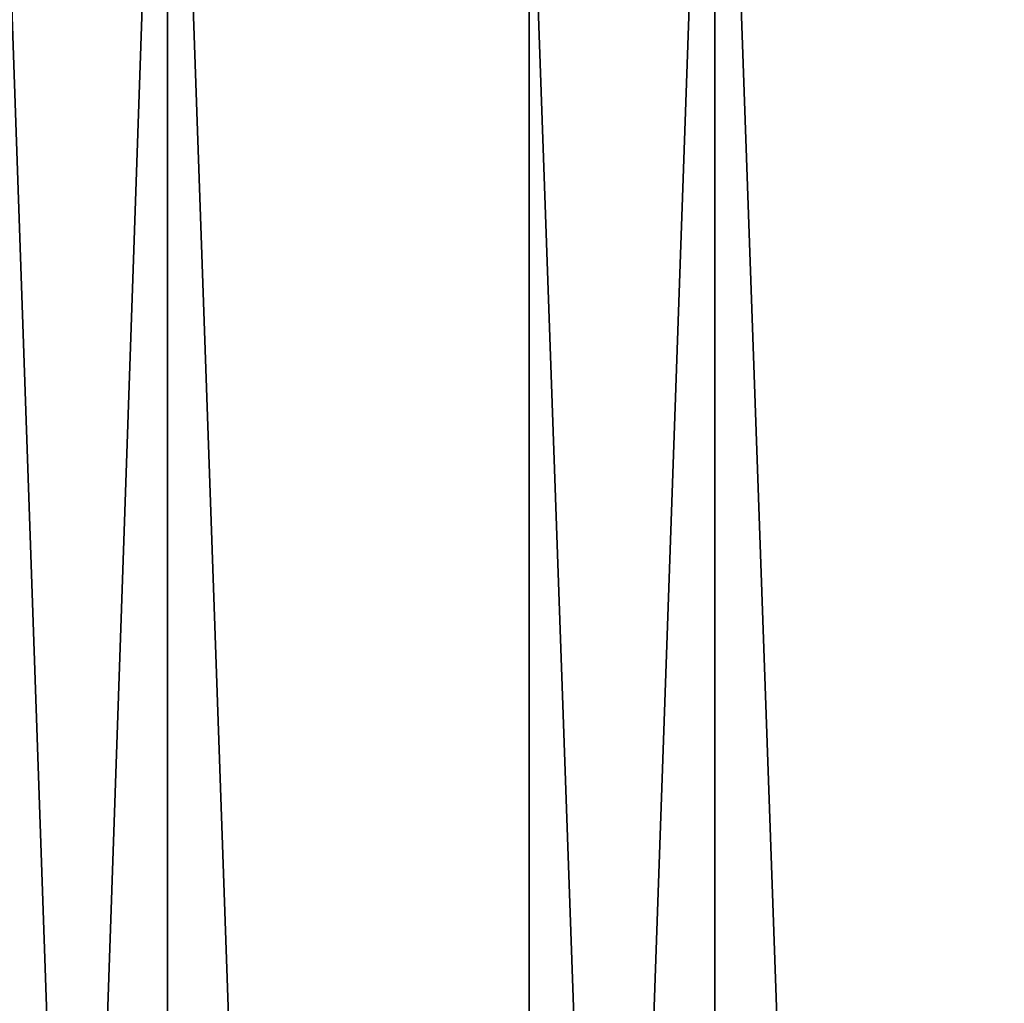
# Model space of a CAD drawing. Header units: millimetres. Extents: x -56 to 60, y -2 to 74.
# Tile 211 of 256: x -14.83 to -10.69, y 65.22 to 69.36. Entities that reach past the tile are written whole.
import ezdxf

# ---------------------------------------------------------------- set-up
doc = ezdxf.new("R2010")
doc.units = ezdxf.units.MM
doc.header["$LTSCALE"] = 127.314815
for name, color, linetype in [('145', 7, 'CONTINUOUS'), ('148', 7, 'CONTINUOUS'), ('149', 7, 'CONTINUOUS'), ('150', 7, 'CONTINUOUS')]:
    doc.layers.add(name, color=color, linetype=linetype)

msp = doc.modelspace()

# ---------------------------------------------------------------- linework, layer by layer
at = {"layer": '145', "color": 7, "linetype": 'CONTINUOUS', "true_color": 0x96918c}
for points in [[(-14.9024, 6.7, 39.8016), (-14.9021, 70.5, 39.8017), (-12.6871, 6.7, 40.5621), (-14.9024, 6.7, 39.8016)], [(-14.9021, 70.5, 39.8017), (-12.6869, 70.5, 40.5622), (-12.6871, 6.7, 40.5621), (-14.9021, 70.5, 39.8017)], [(-12.6871, 6.7, 40.5621), (-12.6869, 70.5, 40.5622), (-10.4333, 6.7, 41.1995), (-12.6871, 6.7, 40.5621)], [(-12.6869, 70.5, 40.5622), (-10.4331, 70.5, 41.1995), (-10.4333, 6.7, 41.1995), (-12.6869, 70.5, 40.5622)]]:
    msp.add_3dface(points, dxfattribs=at)
at = {"layer": '148', "color": 7, "linetype": 'CONTINUOUS', "true_color": 0x96918c}
for points in [[(-16.4712, 6.7, 41.3394), (-14.209, 6.7, 42.1705), (-16.4711, 72.5, 41.3395), (-16.4712, 6.7, 41.3394)], [(-16.4711, 72.5, 41.3395), (-14.209, 6.7, 42.1705), (-14.2089, 72.5, 42.1706), (-16.4711, 72.5, 41.3395)], [(-14.209, 6.7, 42.1705), (-11.9051, 6.7, 42.878), (-14.2089, 72.5, 42.1706), (-14.209, 6.7, 42.1705)], [(-14.2089, 72.5, 42.1706), (-11.9051, 6.7, 42.878), (-11.905, 72.5, 42.878), (-14.2089, 72.5, 42.1706)], [(-11.9051, 6.7, 42.878), (-9.5662, 6.7, 43.4596), (-11.905, 72.5, 42.878), (-11.9051, 6.7, 42.878)], [(-11.905, 72.5, 42.878), (-9.5662, 6.7, 43.4596), (-9.5662, 72.5, 43.4596), (-11.905, 72.5, 42.878)]]:
    msp.add_3dface(points, dxfattribs=at)
at = {"layer": '149', "color": 7, "linetype": 'CONTINUOUS', "true_color": 0x96918c}
for points in [[(-12.6871, 6.7, -40.5621), (-14.9021, 70.5, -39.8017), (-14.9024, 6.7, -39.8016), (-12.6871, 6.7, -40.5621)], [(-12.6869, 70.5, -40.5622), (-14.9021, 70.5, -39.8017), (-12.6871, 6.7, -40.5621), (-12.6869, 70.5, -40.5622)], [(-10.4333, 6.7, -41.1995), (-12.6869, 70.5, -40.5622), (-12.6871, 6.7, -40.5621), (-10.4333, 6.7, -41.1995)], [(-10.4331, 70.5, -41.1995), (-12.6869, 70.5, -40.5622), (-10.4333, 6.7, -41.1995), (-10.4331, 70.5, -41.1995)]]:
    msp.add_3dface(points, dxfattribs=at)
at = {"layer": '150', "color": 7, "linetype": 'CONTINUOUS', "true_color": 0x96918c}
for points in [[(-14.209, 6.7, -42.1705), (-16.4712, 6.7, -41.3394), (-14.2089, 72.5, -42.1706), (-14.209, 6.7, -42.1705)], [(-14.2089, 72.5, -42.1706), (-16.4712, 6.7, -41.3394), (-16.4711, 72.5, -41.3395), (-14.2089, 72.5, -42.1706)], [(-11.9051, 6.7, -42.878), (-14.209, 6.7, -42.1705), (-11.905, 72.5, -42.878), (-11.9051, 6.7, -42.878)], [(-11.905, 72.5, -42.878), (-14.209, 6.7, -42.1705), (-14.2089, 72.5, -42.1706), (-11.905, 72.5, -42.878)], [(-9.5662, 6.7, -43.4596), (-11.9051, 6.7, -42.878), (-9.5662, 72.5, -43.4596), (-9.5662, 6.7, -43.4596)], [(-9.5662, 72.5, -43.4596), (-11.9051, 6.7, -42.878), (-11.905, 72.5, -42.878), (-9.5662, 72.5, -43.4596)]]:
    msp.add_3dface(points, dxfattribs=at)

doc.saveas('drawing.dxf')
